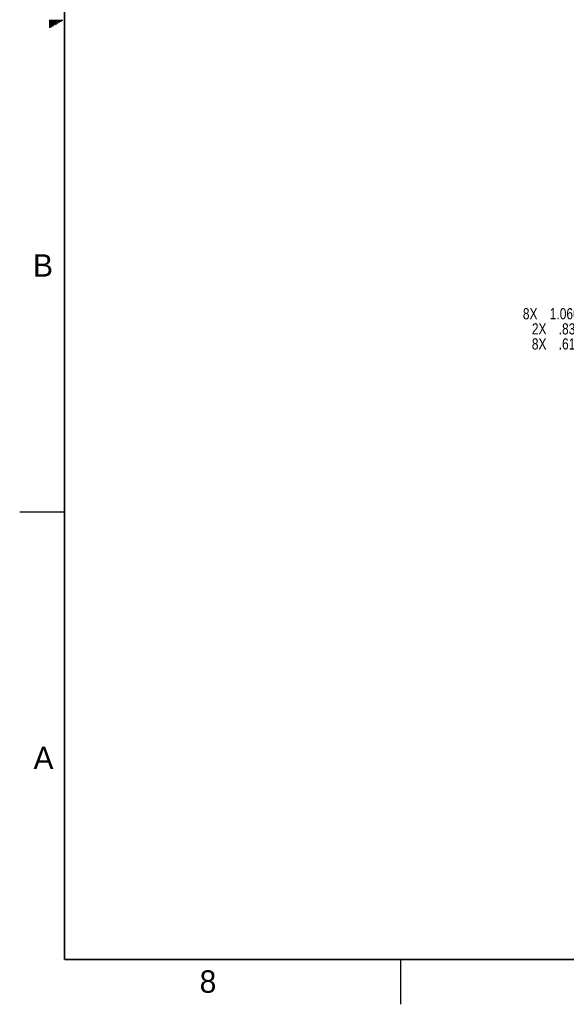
# Model space of a CAD drawing. Header units: inches. Extents: x 0 to 34, y 0 to 22.
# Tile 1 of 22: x 0 to 6.1, y 0 to 11. Entities that reach past the tile are written whole.
import ezdxf

# ---------------------------------------------------------------- set-up
doc = ezdxf.new("R2010")
doc.units = ezdxf.units.IN
doc.header["$LTSCALE"] = 1.87
doc.header["$MEASUREMENT"] = 0
doc.layers.get('0').update_dxf_attribs({"linetype": 'CONTINUOUS'})
doc.layers.add('DIMENSIONS', color=7, linetype='CONTINUOUS')
doc.styles.get("Standard").update_dxf_attribs({"font": 'txt', "width": 0.8})
doc.dimstyles.new('DIMSTYLE_1', dxfattribs={"dimtxt": 0.125, "dimasz": 0.18, "dimexe": 0.18, "dimexo": 0.0625, "dimgap": 0.09, "dimtad": 0, "dimtih": 1, "dimtoh": 1, "dimdec": 3, "dimlfac": 1.333333, "dimzin": 4, "dimdsep": 46, "dimtxsty": 'STANDARD', "dimblk": '_FILLED', "dimblk1": '_FILLED', "dimblk2": '_FILLED', "dimcen": 0.09, "dimadec": 0, "dimazin": 0, "dimtp": 0.01, "dimtm": 0.01, "dimtfac": 1, "dimtdec": 3, "dimtofl": 0, "dimtmove": 0, "dimatfit": 3, "dimldrblk": '_FILLED', "dimfxl": 1, "dimtolj": 1, "dimtzin": 4, "dimarcsym": 0})

# ---------------------------------------------------------------- blocks, each defined once
blk = doc.blocks.new('*D19')
at = {"layer": 'DIMENSIONS', "color": 2, "linetype": 'CONTINUOUS'}
blk.add_line((9.023, 7.374), (7.3, 7.374), dxfattribs=at)
at = {"layer": 'DIMENSIONS', "color": 2, "linetype": 'CONTINUOUS', "width": 0.8}
for s, p in [('8X ', (5.713, 7.312)), ('.610', (6.013, 7.312)), ('[', (6.538, 7.312)), ('15.49', (6.638, 7.312)), (']', (7.138, 7.312))]:
    blk.add_text(s, height=0.125, dxfattribs=at).set_placement(p)
blk = doc.blocks.new('_FILLED')
at = {"color": 0, "linetype": 'BYBLOCK'}
blk.add_solid([(0, 0), (-1, 0.174), (-1, -0.174)], dxfattribs=at)
blk = doc.blocks.new('*D20')
at = {"layer": 'DIMENSIONS', "color": 2, "linetype": 'CONTINUOUS'}
blk.add_line((9.023, 7.712), (7.3, 7.712), dxfattribs=at)
at = {"layer": 'DIMENSIONS', "color": 2, "linetype": 'CONTINUOUS', "width": 0.8}
for s, p in [('8X ', (5.613, 7.649)), ('1.060', (5.913, 7.649)), ('[', (6.538, 7.649)), ('26.92', (6.638, 7.649)), (']', (7.138, 7.649))]:
    blk.add_text(s, height=0.125, dxfattribs=at).set_placement(p)
blk = doc.blocks.new('*D21')
at = {"layer": 'DIMENSIONS', "color": 2, "linetype": 'CONTINUOUS'}
blk.add_line((11.766, 7.543), (7.3, 7.543), dxfattribs=at)
at = {"layer": 'DIMENSIONS', "color": 2, "linetype": 'CONTINUOUS', "width": 0.8}
for s, p in [('2X ', (5.713, 7.48)), ('.835', (6.013, 7.48)), ('[', (6.538, 7.48)), ('21.21', (6.638, 7.48)), (']', (7.138, 7.48))]:
    blk.add_text(s, height=0.125, dxfattribs=at).set_placement(p)

msp = doc.modelspace()

# ---------------------------------------------------------------- linework, layer by layer
at = {"color": 2, "linetype": 'CONTINUOUS'}
for p, q in [((0.33028, 10.99), (0.48268, 10.99)), ((0.33028, 10.98), (0.46536, 10.98)), ((0.33028, 10.97), (0.44804, 10.97)), ((0.33028, 10.96), (0.43072, 10.96)), ((0.33028, 10.95), (0.4134, 10.95)), ((0.33028, 10.94), (0.39608, 10.94)), ((0.33028, 10.93), (0.37876, 10.93)), ((0.33028, 10.92), (0.36144, 10.92)), ((0.33028, 10.91), (0.34412, 10.91)), ((0.00002, 5.5), (0.50002, 5.5)), ((4.25002, 0), (4.25002, 0.5))]:
    msp.add_line(p, q, dxfattribs=at)
at = {"color": 7, "linetype": 'CONTINUOUS', "const_width": 0.02}
for points in [[(0.50002, 21.5), (0.50002, 0.5)], [(0.50002, 0.5), (33.50002, 0.5)]]:
    msp.add_lwpolyline(points, dxfattribs=at)

# ---------------------------------------------------------------- texts
at = {"color": 2, "linetype": 'CONTINUOUS'}
for s, p in [('B', (0.14837, 8.12572)), ('A', (0.15407, 2.62607)), ('8', (2.00741, 0.12911))]:
    msp.add_text(s, height=0.25, dxfattribs=at).set_placement(p)

# ---------------------------------------------------------------- dimensions: what is measured, and where the dimension line sits
at = {"layer": 'DIMENSIONS', "color": 2, "linetype": 'CONTINUOUS'}
for feature_location, offset, text, picture, middle in [((9.02258, 7.71162), (-1.72243, 0), '8X <>', '*D20', (6.42516, 7.71162)), ((11.76599, 7.54287), (-4.46583, 0), '2X <>', '*D21', (6.47516, 7.54287)), ((9.02258, 7.37412), (-1.72243, 0), '8X <>', '*D19', (6.47516, 7.37412))]:
    dim = msp.add_ordinate_dim(feature_location=feature_location, offset=offset, dtype=0, origin=(8.01766, 6.91671), text=text, dimstyle='DIMSTYLE_1', dxfattribs=at)
    dim.commit()
    dim.dimension.update_dxf_attribs({"geometry": picture, "text_midpoint": middle})

doc.saveas('drawing.dxf')
